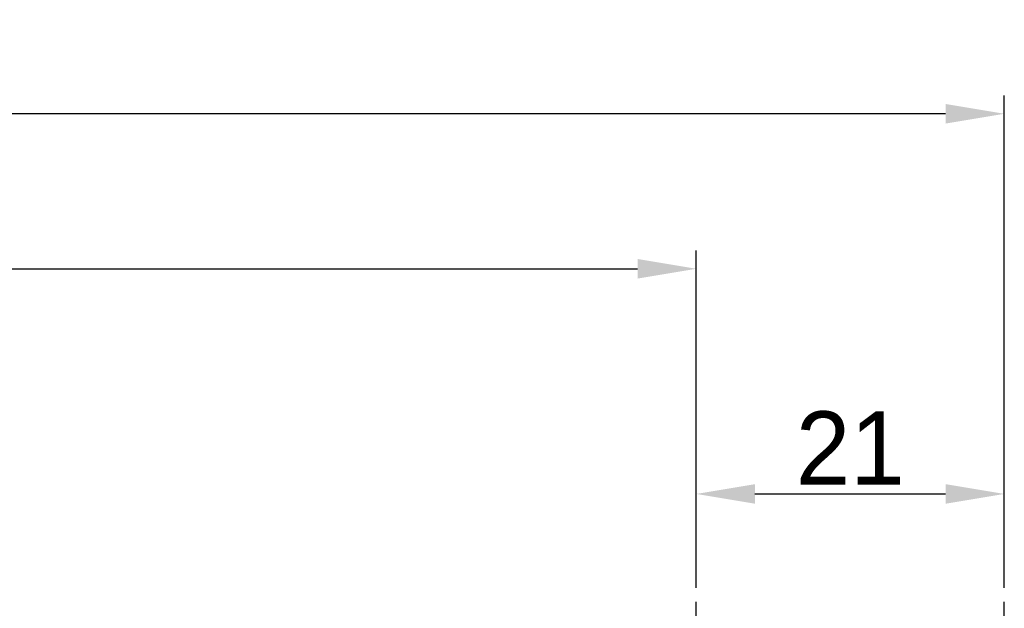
# Model space of a CAD drawing. Header units: millimetres. Extents: x 3623 to 4479, y 1534 to 2139.
# Tile 17 of 21: x 4151 to 4218, y 1897 to 1937. Entities that reach past the tile are written whole.
import ezdxf

# ---------------------------------------------------------------- set-up
doc = ezdxf.new("R2010")
doc.units = ezdxf.units.MM
doc.linetypes.add('CENTER', pattern=[50.8, 31.75, -6.35, 6.35, -6.35])
doc.layers.add('Center', color=1, linetype='CENTER')
doc.dimstyles.new('ISO-25', dxfattribs={"dimtxt": 2.5, "dimasz": 2.5, "dimexe": 1.25, "dimexo": 0.625, "dimtad": 1, "dimzin": 9, "dimdsep": 46, "dimtxsty": 'Standard', "dimcen": 2.5, "dimclrd": 2, "dimclre": 2, "dimclrt": 2, "dimadec": 0, "dimazin": 0, "dimtfac": 1, "dimtmove": 0, "dimatfit": 3, "dimfxl": 0, "dimarcsym": 0})

# ---------------------------------------------------------------- blocks, each defined once
blk = doc.blocks.new('*D60')
at = {"color": 2, "lineweight": -2, "transparency": 16777216}
for p, q in [((4196.739, 1898.607), (4196.739, 1906.246)), ((4217.739, 1898.607), (4217.739, 1906.246)), ((4200.739, 1904.996), (4213.739, 1904.996))]:
    blk.add_line(p, q, dxfattribs=at)
at = {"color": 2, "transparency": 16777216}
for points in [[(4200.739, 1905.663), (4200.739, 1904.33), (4196.739, 1904.996)], [(4213.739, 1905.663), (4213.739, 1904.33), (4217.739, 1904.996)]]:
    blk.add_solid(points, dxfattribs=at)
at = {"layer": 'Defpoints', "color": 0, "transparency": 16777216}
for p in [(4217.739, 1904.996), (4196.739, 1897.982), (4217.739, 1897.982)]:
    blk.add_point(p, dxfattribs=at)
at = {"color": 2, "transparency": 16777216, "insert": (4207.239, 1908.121), "char_height": 5, "attachment_point": 5}
blk.add_mtext('21', dxfattribs=at)
blk = doc.blocks.new('*D61')
at = {"color": 2, "lineweight": -2, "transparency": 16777216}
for p, q in [((3696.74, 1898.607), (3696.74, 1921.587)), ((4196.739, 1898.607), (4196.739, 1921.587)), ((3700.74, 1920.337), (4192.739, 1920.337))]:
    blk.add_line(p, q, dxfattribs=at)
at = {"color": 2, "transparency": 16777216}
for points in [[(3700.74, 1921.004), (3700.74, 1919.671), (3696.74, 1920.337)], [(4192.739, 1921.004), (4192.739, 1919.671), (4196.739, 1920.337)]]:
    blk.add_solid(points, dxfattribs=at)
at = {"layer": 'Defpoints', "color": 0, "transparency": 16777216}
for p in [(4196.739, 1920.337), (3696.74, 1897.982), (4196.739, 1897.982)]:
    blk.add_point(p, dxfattribs=at)
at = {"color": 2, "transparency": 16777216, "insert": (3946.74, 1923.466), "char_height": 5, "attachment_point": 5}
blk.add_mtext('500', dxfattribs=at)
blk = doc.blocks.new('*D62')
at = {"color": 2, "lineweight": -2, "transparency": 16777216}
for p, q in [((3675.74, 1898.607), (3675.74, 1932.149)), ((4217.739, 1898.607), (4217.739, 1932.149)), ((4213.739, 1930.899), (3679.74, 1930.899))]:
    blk.add_line(p, q, dxfattribs=at)
at = {"color": 2, "transparency": 16777216}
for points in [[(3679.74, 1931.566), (3679.74, 1930.233), (3675.74, 1930.899)], [(4213.739, 1931.566), (4213.739, 1930.233), (4217.739, 1930.899)]]:
    blk.add_solid(points, dxfattribs=at)
at = {"layer": 'Defpoints', "color": 0, "transparency": 16777216}
for p in [(3675.74, 1930.899), (3675.74, 1897.982), (4217.739, 1897.982)]:
    blk.add_point(p, dxfattribs=at)
at = {"color": 2, "transparency": 16777216, "insert": (3946.74, 1934.028), "char_height": 5, "attachment_point": 5}
blk.add_mtext('542', dxfattribs=at)

msp = doc.modelspace()

# ---------------------------------------------------------------- linework, layer by layer
at = {"layer": 'Center'}
for p, q in [((4196.739, 1853.199), (4196.739, 1897.982)), ((4217.739, 1853.199), (4217.739, 1897.982))]:
    msp.add_line(p, q, dxfattribs=at)

# ---------------------------------------------------------------- dimensions: what is measured, and where the dimension line sits
for base, p1, p2, picture, middle in [((3675.74, 1930.899), (4217.739, 1897.982), (3675.74, 1897.982), '*D62', (3946.74, 1934.028)), ((4196.739, 1920.337), (3696.74, 1897.982), (4196.739, 1897.982), '*D61', (3946.74, 1923.466)), ((4217.739, 1904.996), (4196.739, 1897.982), (4217.739, 1897.982), '*D60', (4207.239, 1908.121))]:
    dim = msp.add_linear_dim(base=base, p1=p1, p2=p2, dimstyle='ISO-25', override={"dimtxt": 5, "dimasz": 4, "dimfxl": 2.5, "dimtfillclr": 2})
    dim.commit()
    dim.dimension.update_dxf_attribs({"geometry": picture, "text_midpoint": middle})

doc.saveas('drawing.dxf')
